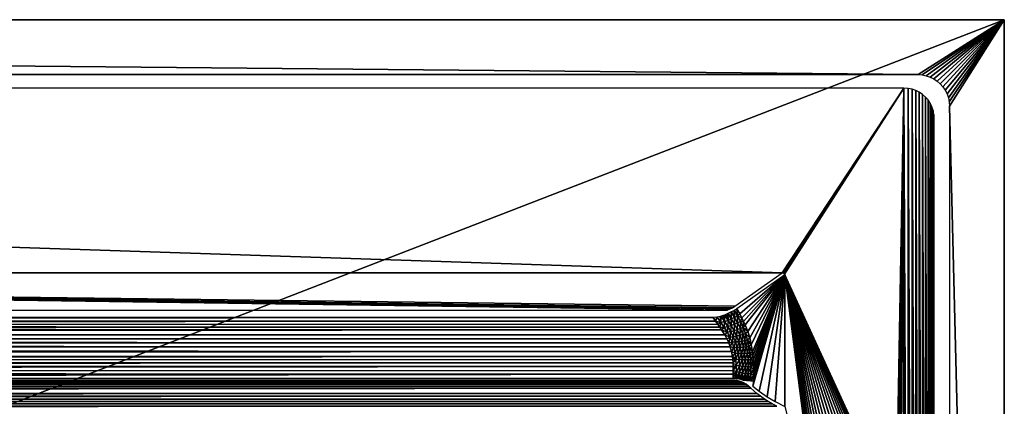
# Model space of a CAD drawing. Header units: millimetres. Extents: x -188 to 188, y -72 to 72.
# Tile 102 of 102: x 125 to 188, y 48 to 72. Entities that reach past the tile are written whole.
import ezdxf

# ---------------------------------------------------------------- set-up
doc = ezdxf.new("R2010")
doc.units = ezdxf.units.MM
doc.header["$LTSCALE"] = 65.185185
for name, color, linetype in [('1', 7, 'CONTINUOUS'), ('189', 7, 'CONTINUOUS'), ('2', 7, 'CONTINUOUS'), ('209', 7, 'CONTINUOUS'), ('212', 7, 'CONTINUOUS'), ('213', 7, 'CONTINUOUS'), ('214', 7, 'CONTINUOUS'), ('215', 7, 'CONTINUOUS'), ('4', 7, 'CONTINUOUS'), ('5', 7, 'CONTINUOUS'), ('7', 7, 'CONTINUOUS')]:
    doc.layers.add(name, color=color, linetype=linetype)

msp = doc.modelspace()

# ---------------------------------------------------------------- linework, layer by layer
at = {"layer": '1', "color": 7, "linetype": 'Continuous'}
for points in [[(187.5, -72.5), (-187.5, -72.5), (187.5, 72.5), (187.5, -72.5)], [(187.5, 72.5), (-187.5, -72.5), (-187.5, 72.5), (187.5, 72.5)]]:
    msp.add_3dface(points, dxfattribs=at)
at = {"layer": '189', "linetype": 'Continuous'}
for points in [[(0, 56.366, 7.75), (173.342, 56.366, 7.75), (-181.099, 68.131, 7.75), (0, 56.366, 7.75)], [(-181.099, 68.131, 7.75), (173.342, 56.366, 7.75), (181.099, 68.131, 7.75), (-181.099, 68.131, 7.75)], [(173.342, 56.366, 7.75), (173.384, 56.362, 7.75), (181.099, 68.131, 7.75), (173.342, 56.366, 7.75)], [(173.384, 56.362, 7.75), (173.417, 56.354, 7.75), (181.099, 68.131, 7.75), (173.384, 56.362, 7.75)], [(173.417, 56.354, 7.75), (173.442, 56.341, 7.75), (181.099, 68.131, 7.75), (173.417, 56.354, 7.75)], [(173.442, 56.341, 7.75), (173.463, 56.326, 7.75), (181.099, 68.131, 7.75), (173.442, 56.341, 7.75)], [(173.463, 56.326, 7.75), (173.478, 56.308, 7.75), (181.099, 68.131, 7.75), (173.463, 56.326, 7.75)], [(173.478, 56.308, 7.75), (173.49, 56.287, 7.75), (181.099, 68.131, 7.75), (173.478, 56.308, 7.75)], [(173.49, 56.287, 7.75), (180.602, 40.749, 7.75), (181.099, 68.131, 7.75), (173.49, 56.287, 7.75)], [(180.602, 40.749, 7.75), (180.731, 40.463, 7.75), (181.099, 68.131, 7.75), (180.602, 40.749, 7.75)], [(180.731, 40.463, 7.75), (180.824, 40.163, 7.75), (181.099, 68.131, 7.75), (180.731, 40.463, 7.75)], [(180.824, 40.163, 7.75), (180.881, 39.854, 7.75), (181.099, 68.131, 7.75), (180.824, 40.163, 7.75)], [(180.881, 39.854, 7.75), (180.9, 39.541, 7.75), (181.099, 68.131, 7.75), (180.881, 39.854, 7.75)], [(181.099, 68.131, 7.75), (180.9, 39.541, 7.75), (181.099, 6.869, 7.75), (181.099, 68.131, 7.75)], [(181.362, 68.114, 7.75), (181.099, 68.131, 7.75), (181.362, 6.886, 7.75), (181.362, 68.114, 7.75)], [(181.362, 6.886, 7.75), (181.099, 68.131, 7.75), (181.231, 6.873, 7.75), (181.362, 6.886, 7.75)], [(181.231, 6.873, 7.75), (181.099, 68.131, 7.75), (181.099, 6.869, 7.75), (181.231, 6.873, 7.75)], [(181.615, 68.064, 7.75), (181.362, 68.114, 7.75), (181.615, 6.936, 7.75), (181.615, 68.064, 7.75)], [(181.615, 6.936, 7.75), (181.362, 68.114, 7.75), (181.49, 6.907, 7.75), (181.615, 6.936, 7.75)], [(181.49, 6.907, 7.75), (181.362, 68.114, 7.75), (181.362, 6.886, 7.75), (181.49, 6.907, 7.75)], [(181.856, 67.983, 7.75), (181.615, 68.064, 7.75), (181.856, 7.017, 7.75), (181.856, 67.983, 7.75)], [(181.856, 7.017, 7.75), (181.615, 68.064, 7.75), (181.615, 6.936, 7.75), (181.856, 7.017, 7.75)], [(182.08, 67.873, 7.75), (181.856, 67.983, 7.75), (182.08, 7.127, 7.75), (182.08, 67.873, 7.75)], [(182.08, 7.127, 7.75), (181.856, 67.983, 7.75), (181.856, 7.017, 7.75), (182.08, 7.127, 7.75)], [(182.287, 67.736, 7.75), (182.08, 67.873, 7.75), (182.287, 7.264, 7.75), (182.287, 67.736, 7.75)], [(182.287, 7.264, 7.75), (182.08, 67.873, 7.75), (182.08, 7.127, 7.75), (182.287, 7.264, 7.75)], [(182.473, 67.573, 7.75), (182.287, 67.736, 7.75), (182.473, 7.427, 7.75), (182.473, 67.573, 7.75)], [(182.473, 7.427, 7.75), (182.287, 67.736, 7.75), (182.287, 7.264, 7.75), (182.473, 7.427, 7.75)], [(182.636, 67.387, 7.75), (182.473, 67.573, 7.75), (182.636, 7.613, 7.75), (182.636, 67.387, 7.75)], [(182.636, 7.613, 7.75), (182.473, 67.573, 7.75), (182.473, 7.427, 7.75), (182.636, 7.613, 7.75)], [(182.773, 67.18, 7.75), (182.636, 67.387, 7.75), (182.773, 7.82, 7.75), (182.773, 67.18, 7.75)], [(182.773, 7.82, 7.75), (182.636, 67.387, 7.75), (182.636, 7.613, 7.75), (182.773, 7.82, 7.75)], [(182.883, 66.956, 7.75), (182.773, 67.18, 7.75), (182.883, 8.044, 7.75), (182.883, 66.956, 7.75)], [(182.883, 8.044, 7.75), (182.773, 67.18, 7.75), (182.773, 7.82, 7.75), (182.883, 8.044, 7.75)], [(182.964, 66.715, 7.75), (182.883, 66.956, 7.75), (182.964, 8.285, 7.75), (182.964, 66.715, 7.75)], [(182.964, 8.285, 7.75), (182.883, 66.956, 7.75), (182.883, 8.044, 7.75), (182.964, 8.285, 7.75)], [(183.014, 66.462, 7.75), (182.964, 66.715, 7.75), (183.014, 8.538, 7.75), (183.014, 66.462, 7.75)], [(183.014, 8.538, 7.75), (182.964, 66.715, 7.75), (182.993, 8.41, 7.75), (183.014, 8.538, 7.75)], [(182.993, 8.41, 7.75), (182.964, 66.715, 7.75), (182.964, 8.285, 7.75), (182.993, 8.41, 7.75)], [(183.031, 66.199, 7.75), (183.014, 66.462, 7.75), (183.031, 8.801, 7.75), (183.031, 66.199, 7.75)], [(183.031, 8.801, 7.75), (183.014, 66.462, 7.75), (183.027, 8.669, 7.75), (183.031, 8.801, 7.75)], [(183.027, 8.669, 7.75), (183.014, 66.462, 7.75), (183.014, 8.538, 7.75), (183.027, 8.669, 7.75)], [(177.987, 42.122, 7.75), (178.3, 42.141, 7.75), (173.49, 56.287, 7.75), (177.987, 42.122, 7.75)], [(178.3, 42.141, 7.75), (178.614, 42.122, 7.75), (173.49, 56.287, 7.75), (178.3, 42.141, 7.75)], [(173.497, 56.262, 7.75), (177.987, 42.122, 7.75), (173.49, 56.287, 7.75), (173.497, 56.262, 7.75)], [(180.44, 41.018, 7.75), (180.602, 40.749, 7.75), (173.49, 56.287, 7.75), (180.44, 41.018, 7.75)], [(180.246, 41.265, 7.75), (180.44, 41.018, 7.75), (173.49, 56.287, 7.75), (180.246, 41.265, 7.75)], [(180.024, 41.487, 7.75), (180.246, 41.265, 7.75), (173.49, 56.287, 7.75), (180.024, 41.487, 7.75)], [(179.777, 41.68, 7.75), (180.024, 41.487, 7.75), (173.49, 56.287, 7.75), (179.777, 41.68, 7.75)], [(179.508, 41.843, 7.75), (179.777, 41.68, 7.75), (173.49, 56.287, 7.75), (179.508, 41.843, 7.75)], [(179.222, 41.972, 7.75), (179.508, 41.843, 7.75), (173.49, 56.287, 7.75), (179.222, 41.972, 7.75)], [(178.922, 42.065, 7.75), (179.222, 41.972, 7.75), (173.49, 56.287, 7.75), (178.922, 42.065, 7.75)], [(178.614, 42.122, 7.75), (178.922, 42.065, 7.75), (173.49, 56.287, 7.75), (178.614, 42.122, 7.75)], [(177.678, 42.065, 7.75), (177.987, 42.122, 7.75), (173.497, 56.262, 7.75), (177.678, 42.065, 7.75)], [(177.378, 41.972, 7.75), (177.678, 42.065, 7.75), (173.497, 56.262, 7.75), (177.378, 41.972, 7.75)], [(177.092, 41.843, 7.75), (177.378, 41.972, 7.75), (173.497, 56.262, 7.75), (177.092, 41.843, 7.75)], [(176.823, 41.68, 7.75), (177.092, 41.843, 7.75), (173.497, 56.262, 7.75), (176.823, 41.68, 7.75)], [(176.576, 41.487, 7.75), (176.823, 41.68, 7.75), (173.497, 56.262, 7.75), (176.576, 41.487, 7.75)], [(176.354, 41.265, 7.75), (176.576, 41.487, 7.75), (173.497, 56.262, 7.75), (176.354, 41.265, 7.75)], [(176.16, 41.018, 7.75), (176.354, 41.265, 7.75), (173.497, 56.262, 7.75), (176.16, 41.018, 7.75)], [(175.998, 40.749, 7.75), (176.16, 41.018, 7.75), (173.497, 56.262, 7.75), (175.998, 40.749, 7.75)], [(175.869, 40.463, 7.75), (175.998, 40.749, 7.75), (173.497, 56.262, 7.75), (175.869, 40.463, 7.75)], [(175.776, 40.163, 7.75), (175.869, 40.463, 7.75), (173.497, 56.262, 7.75), (175.776, 40.163, 7.75)], [(175.719, 39.854, 7.75), (175.776, 40.163, 7.75), (173.497, 56.262, 7.75), (175.719, 39.854, 7.75)], [(175.7, 39.541, 7.75), (175.719, 39.854, 7.75), (173.497, 56.262, 7.75), (175.7, 39.541, 7.75)], [(173.5, 56.233, 7.75), (175.7, 39.541, 7.75), (173.497, 56.262, 7.75), (173.5, 56.233, 7.75)], [(175.719, 39.227, 7.75), (175.7, 39.541, 7.75), (173.5, 56.233, 7.75), (175.719, 39.227, 7.75)], [(173.5, 47.848, 7.75), (175.719, 39.227, 7.75), (173.5, 56.233, 7.75), (173.5, 47.848, 7.75)]]:
    msp.add_3dface(points, dxfattribs=at)
at = {"layer": '2', "color": 7, "linetype": 'Continuous'}
for points in [[(187.5, 72.5, 8), (-187.5, 72.5, 8), (182, 69, 8), (187.5, 72.5, 8)], [(182, 69, 8), (-187.5, 72.5, 8), (-182, 69, 8), (182, 69, 8)], [(182.261, 68.983, 8), (187.5, 72.5, 8), (182, 69, 8), (182.261, 68.983, 8)], [(182.518, 68.932, 8), (187.5, 72.5, 8), (182.261, 68.983, 8), (182.518, 68.932, 8)], [(182.765, 68.848, 8), (187.5, 72.5, 8), (182.518, 68.932, 8), (182.765, 68.848, 8)], [(183, 68.732, 8), (187.5, 72.5, 8), (182.765, 68.848, 8), (183, 68.732, 8)], [(183.218, 68.587, 8), (187.5, 72.5, 8), (183, 68.732, 8), (183.218, 68.587, 8)], [(183.414, 68.414, 8), (187.5, 72.5, 8), (183.218, 68.587, 8), (183.414, 68.414, 8)], [(183.587, 68.218, 8), (187.5, 72.5, 8), (183.414, 68.414, 8), (183.587, 68.218, 8)], [(183.732, 68, 8), (187.5, 72.5, 8), (183.587, 68.218, 8), (183.732, 68, 8)], [(183.848, 67.765, 8), (187.5, 72.5, 8), (183.732, 68, 8), (183.848, 67.765, 8)], [(183.932, 67.518, 8), (187.5, 72.5, 8), (183.848, 67.765, 8), (183.932, 67.518, 8)], [(183.983, 67.261, 8), (187.5, 72.5, 8), (183.932, 67.518, 8), (183.983, 67.261, 8)], [(184, 67, 8), (187.5, 72.5, 8), (183.983, 67.261, 8), (184, 67, 8)], [(187.5, -72.5, 8), (187.5, 72.5, 8), (184, 67, 8), (187.5, -72.5, 8)], [(184, 8, 8), (187.5, -72.5, 8), (184, 67, 8), (184, 8, 8)]]:
    msp.add_3dface(points, dxfattribs=at)
at = {"layer": '209', "linetype": 'Continuous'}
for points in [[(171.717, 48.683, 6.379), (171.337, 49.016, 6.048), (-171.717, 48.683, 6.379), (171.717, 48.683, 6.379)], [(-171.717, 48.683, 6.379), (171.337, 49.016, 6.048), (-171.337, 49.016, 6.048), (-171.717, 48.683, 6.379)], [(171.337, 49.016, 6.048), (171.184, 49.15, 5.93), (-171.337, 49.016, 6.048), (171.337, 49.016, 6.048)], [(-171.337, 49.016, 6.048), (171.184, 49.15, 5.93), (-171.185, 49.149, 5.931), (-171.337, 49.016, 6.048)], [(-171.185, 49.149, 5.931), (171.184, 49.15, 5.93), (-171.035, 49.259, 5.839), (-171.185, 49.149, 5.931)], [(-171.035, 49.259, 5.839), (171.031, 49.261, 5.837), (-170.888, 49.348, 5.768), (-171.035, 49.259, 5.839)], [(171.184, 49.15, 5.93), (171.031, 49.261, 5.837), (-171.035, 49.259, 5.839), (171.184, 49.15, 5.93)], [(-170.888, 49.348, 5.768), (170.882, 49.351, 5.766), (-170.748, 49.415, 5.717), (-170.888, 49.348, 5.768)], [(171.031, 49.261, 5.837), (170.882, 49.351, 5.766), (-170.888, 49.348, 5.768), (171.031, 49.261, 5.837)], [(170.743, 49.418, 5.715), (0, 49.533, 5.631), (-170.748, 49.415, 5.717), (170.743, 49.418, 5.715)], [(170.882, 49.351, 5.766), (170.743, 49.418, 5.715), (-170.748, 49.415, 5.717), (170.882, 49.351, 5.766)], [(170.202, 49.533, 5.631), (0, 49.533, 5.631), (170.338, 49.525, 5.636), (170.202, 49.533, 5.631)], [(170.338, 49.525, 5.636), (0, 49.533, 5.631), (170.471, 49.504, 5.651), (170.338, 49.525, 5.636)], [(170.471, 49.504, 5.651), (0, 49.533, 5.631), (170.603, 49.47, 5.677), (170.471, 49.504, 5.651)], [(170.603, 49.47, 5.677), (0, 49.533, 5.631), (170.743, 49.418, 5.715), (170.603, 49.47, 5.677)], [(172.208, 48.321, 6.805), (171.955, 48.499, 6.586), (-172.209, 48.321, 6.805), (172.208, 48.321, 6.805)], [(-172.209, 48.321, 6.805), (171.955, 48.499, 6.586), (-171.956, 48.499, 6.586), (-172.209, 48.321, 6.805)], [(171.955, 48.499, 6.586), (171.717, 48.683, 6.379), (-171.956, 48.499, 6.586), (171.955, 48.499, 6.586)], [(-171.956, 48.499, 6.586), (171.717, 48.683, 6.379), (-171.717, 48.683, 6.379), (-171.956, 48.499, 6.586)], [(-173.304, 47.704, 7.75), (172.986, 47.861, 7.477), (-172.986, 47.861, 7.477), (-173.304, 47.704, 7.75)], [(172.986, 47.861, 7.477), (172.699, 48.017, 7.229), (-172.986, 47.861, 7.477), (172.986, 47.861, 7.477)], [(-172.986, 47.861, 7.477), (172.699, 48.017, 7.229), (-172.699, 48.017, 7.229), (-172.986, 47.861, 7.477)], [(172.699, 48.017, 7.229), (172.44, 48.171, 7.006), (-172.699, 48.017, 7.229), (172.699, 48.017, 7.229)], [(-172.699, 48.017, 7.229), (172.44, 48.171, 7.006), (-172.441, 48.171, 7.006), (-172.699, 48.017, 7.229)], [(172.44, 48.171, 7.006), (172.208, 48.321, 6.805), (-172.441, 48.171, 7.006), (172.44, 48.171, 7.006)], [(-172.441, 48.171, 7.006), (172.208, 48.321, 6.805), (-172.209, 48.321, 6.805), (-172.441, 48.171, 7.006)]]:
    msp.add_3dface(points, dxfattribs=at)
at = {"layer": '212', "linetype": 'Continuous'}
for points in [[(173.342, 56.366, 7.75), (0, 56.366, 7.75), (170.313, 54.233, 5.208), (173.342, 56.366, 7.75)], [(170.313, 54.233, 5.208), (0, 56.366, 7.75), (170.171, 54.144, 5.103), (170.313, 54.233, 5.208)], [(170.171, 54.144, 5.103), (0, 56.366, 7.75), (170.01, 54.066, 5.009), (170.171, 54.144, 5.103)], [(170.01, 54.066, 5.009), (0, 56.366, 7.75), (169.83, 53.998, 4.928), (170.01, 54.066, 5.009)], [(169.83, 53.998, 4.928), (0, 56.366, 7.75), (0, 53.998, 4.928), (169.83, 53.998, 4.928)]]:
    msp.add_3dface(points, dxfattribs=at)
at = {"layer": '213', "linetype": 'Continuous'}
for points in [[(173.5, 56.233, 7.75), (170.442, 54.08, 5.184), (170.625, 53.762, 5.337), (173.5, 56.233, 7.75)], [(170.765, 53.5, 5.455), (173.5, 56.233, 7.75), (170.625, 53.762, 5.337), (170.765, 53.5, 5.455)], [(170.876, 53.272, 5.548), (173.5, 56.233, 7.75), (170.765, 53.5, 5.455), (170.876, 53.272, 5.548)], [(170.971, 53.058, 5.628), (173.5, 56.233, 7.75), (170.876, 53.272, 5.548), (170.971, 53.058, 5.628)], [(171.134, 52.635, 5.764), (173.5, 56.233, 7.75), (170.971, 53.058, 5.628), (171.134, 52.635, 5.764)], [(171.262, 52.215, 5.872), (173.5, 56.233, 7.75), (171.134, 52.635, 5.764), (171.262, 52.215, 5.872)], [(171.36, 51.786, 5.955), (173.5, 56.233, 7.75), (171.262, 52.215, 5.872), (171.36, 51.786, 5.955)], [(171.435, 51.322, 6.017), (173.5, 56.233, 7.75), (171.36, 51.786, 5.955), (171.435, 51.322, 6.017)], [(171.462, 51.073, 6.04), (173.5, 56.233, 7.75), (171.435, 51.322, 6.017), (171.462, 51.073, 6.04)], [(171.483, 50.808, 6.058), (173.5, 56.233, 7.75), (171.462, 51.073, 6.04), (171.483, 50.808, 6.058)], [(171.86, 48.818, 6.374), (173.5, 56.233, 7.75), (171.465, 49.151, 6.043), (171.86, 48.818, 6.374)], [(171.465, 49.151, 6.043), (173.5, 56.233, 7.75), (171.482, 49.479, 6.057), (171.465, 49.151, 6.043)], [(171.482, 49.479, 6.057), (173.5, 56.233, 7.75), (171.498, 49.87, 6.07), (171.482, 49.479, 6.057)], [(171.497, 50.523, 6.069), (173.5, 56.233, 7.75), (171.483, 50.808, 6.058), (171.497, 50.523, 6.069)], [(171.502, 50.213, 6.074), (173.5, 56.233, 7.75), (171.497, 50.523, 6.069), (171.502, 50.213, 6.074)], [(171.498, 49.87, 6.07), (173.5, 56.233, 7.75), (171.502, 50.213, 6.074), (171.498, 49.87, 6.07)], [(172.37, 48.457, 6.802), (173.5, 56.233, 7.75), (171.86, 48.818, 6.374), (172.37, 48.457, 6.802)], [(172.877, 48.157, 7.228), (173.5, 56.233, 7.75), (172.37, 48.457, 6.802), (172.877, 48.157, 7.228)], [(173.5, 47.848, 7.75), (173.5, 56.233, 7.75), (172.877, 48.157, 7.228), (173.5, 47.848, 7.75)]]:
    msp.add_3dface(points, dxfattribs=at)
at = {"layer": '214', "linetype": 'Continuous'}
for points in [[(170.484, 53.62, 5.236), (170.442, 54.08, 5.184), (170.286, 53.978, 5.068), (170.484, 53.62, 5.236)], [(170.625, 53.762, 5.337), (170.442, 54.08, 5.184), (170.484, 53.62, 5.236), (170.625, 53.762, 5.337)], [(168.935, 53.524, 4.754), (169.089, 53.288, 4.875), (169.164, 53.544, 4.756), (168.935, 53.524, 4.754)], [(169.164, 53.544, 4.756), (169.089, 53.288, 4.875), (169.189, 53.548, 4.757), (169.164, 53.544, 4.756)], [(169.189, 53.548, 4.757), (169.089, 53.288, 4.875), (169.412, 53.207, 4.931), (169.189, 53.548, 4.757)], [(169.189, 53.548, 4.757), (169.412, 53.207, 4.931), (169.372, 53.583, 4.77), (169.189, 53.548, 4.757)], [(169.372, 53.583, 4.77), (169.412, 53.207, 4.931), (169.435, 53.599, 4.777), (169.372, 53.583, 4.77)], [(169.435, 53.599, 4.777), (169.412, 53.207, 4.931), (169.653, 53.262, 4.949), (169.435, 53.599, 4.777)], [(169.435, 53.599, 4.777), (169.653, 53.262, 4.949), (169.567, 53.64, 4.796), (169.435, 53.599, 4.777)], [(169.653, 53.262, 4.949), (169.663, 53.677, 4.813), (169.567, 53.64, 4.796), (169.653, 53.262, 4.949)], [(169.881, 53.339, 4.987), (169.663, 53.677, 4.813), (169.653, 53.262, 4.949), (169.881, 53.339, 4.987)], [(169.663, 53.677, 4.813), (169.881, 53.339, 4.987), (169.748, 53.714, 4.832), (169.663, 53.677, 4.813)], [(169.881, 53.339, 4.987), (169.876, 53.782, 4.867), (169.748, 53.714, 4.832), (169.881, 53.339, 4.987)], [(169.876, 53.782, 4.867), (170.09, 53.438, 5.042), (169.914, 53.805, 4.879), (169.876, 53.782, 4.867)], [(170.09, 53.438, 5.042), (169.876, 53.782, 4.867), (169.881, 53.339, 4.987), (170.09, 53.438, 5.042)], [(170.085, 53.007, 5.145), (170.09, 53.438, 5.042), (169.881, 53.339, 4.987), (170.085, 53.007, 5.145)], [(170.09, 53.438, 5.042), (170.085, 53.875, 4.954), (169.914, 53.805, 4.879), (170.09, 53.438, 5.042)], [(170.085, 53.875, 4.954), (170.295, 53.527, 5.128), (170.109, 53.886, 4.966), (170.085, 53.875, 4.954)], [(170.295, 53.527, 5.128), (170.085, 53.875, 4.954), (170.09, 53.438, 5.042), (170.295, 53.527, 5.128)], [(170.291, 53.096, 5.204), (170.09, 53.438, 5.042), (170.085, 53.007, 5.145), (170.291, 53.096, 5.204)], [(170.291, 53.096, 5.204), (170.295, 53.527, 5.128), (170.09, 53.438, 5.042), (170.291, 53.096, 5.204)], [(170.295, 53.527, 5.128), (170.276, 53.973, 5.062), (170.109, 53.886, 4.966), (170.295, 53.527, 5.128)], [(170.276, 53.973, 5.062), (170.484, 53.62, 5.236), (170.286, 53.978, 5.068), (170.276, 53.973, 5.062)], [(170.484, 53.62, 5.236), (170.276, 53.973, 5.062), (170.295, 53.527, 5.128), (170.484, 53.62, 5.236)], [(170.493, 53.176, 5.291), (170.295, 53.527, 5.128), (170.291, 53.096, 5.204), (170.493, 53.176, 5.291)], [(170.493, 53.176, 5.291), (170.484, 53.62, 5.236), (170.295, 53.527, 5.128), (170.493, 53.176, 5.291)], [(170.765, 53.5, 5.455), (170.625, 53.762, 5.337), (170.484, 53.62, 5.236), (170.765, 53.5, 5.455)], [(170.678, 53.258, 5.398), (170.765, 53.5, 5.455), (170.484, 53.62, 5.236), (170.678, 53.258, 5.398)], [(170.678, 53.258, 5.398), (170.484, 53.62, 5.236), (170.493, 53.176, 5.291), (170.678, 53.258, 5.398)], [(170.876, 53.272, 5.548), (170.765, 53.5, 5.455), (170.678, 53.258, 5.398), (170.876, 53.272, 5.548)], [(169.089, 53.288, 4.875), (169.222, 53.091, 4.973), (169.412, 53.207, 4.931), (169.089, 53.288, 4.875)], [(169.222, 53.091, 4.973), (169.351, 52.902, 5.063), (169.412, 53.207, 4.931), (169.222, 53.091, 4.973)], [(169.412, 53.207, 4.931), (169.351, 52.902, 5.063), (169.625, 52.887, 5.085), (169.412, 53.207, 4.931)], [(169.351, 52.902, 5.063), (169.472, 52.724, 5.143), (169.625, 52.887, 5.085), (169.351, 52.902, 5.063)], [(169.412, 53.207, 4.931), (169.625, 52.887, 5.085), (169.653, 53.262, 4.949), (169.412, 53.207, 4.931)], [(169.625, 52.887, 5.085), (169.472, 52.724, 5.143), (169.821, 52.576, 5.218), (169.625, 52.887, 5.085)], [(169.653, 53.262, 4.949), (169.625, 52.887, 5.085), (169.86, 52.94, 5.104), (169.653, 53.262, 4.949)], [(169.625, 52.887, 5.085), (169.821, 52.576, 5.218), (169.86, 52.94, 5.104), (169.625, 52.887, 5.085)], [(169.881, 53.339, 4.987), (169.653, 53.262, 4.949), (169.86, 52.94, 5.104), (169.881, 53.339, 4.987)], [(169.86, 52.94, 5.104), (169.821, 52.576, 5.218), (170.049, 52.619, 5.241), (169.86, 52.94, 5.104)], [(170.085, 53.007, 5.145), (169.881, 53.339, 4.987), (169.86, 52.94, 5.104), (170.085, 53.007, 5.145)], [(170.085, 53.007, 5.145), (169.86, 52.94, 5.104), (170.049, 52.619, 5.241), (170.085, 53.007, 5.145)], [(170.269, 52.673, 5.286), (170.085, 53.007, 5.145), (170.049, 52.619, 5.241), (170.269, 52.673, 5.286)], [(170.269, 52.673, 5.286), (170.291, 53.096, 5.204), (170.085, 53.007, 5.145), (170.269, 52.673, 5.286)], [(170.472, 52.748, 5.348), (170.291, 53.096, 5.204), (170.269, 52.673, 5.286), (170.472, 52.748, 5.348)], [(170.472, 52.748, 5.348), (170.493, 53.176, 5.291), (170.291, 53.096, 5.204), (170.472, 52.748, 5.348)], [(170.67, 52.815, 5.436), (170.493, 53.176, 5.291), (170.472, 52.748, 5.348), (170.67, 52.815, 5.436)], [(170.628, 52.391, 5.471), (170.67, 52.815, 5.436), (170.472, 52.748, 5.348), (170.628, 52.391, 5.471)], [(170.67, 52.815, 5.436), (170.678, 53.258, 5.398), (170.493, 53.176, 5.291), (170.67, 52.815, 5.436)], [(170.821, 52.443, 5.56), (170.67, 52.815, 5.436), (170.628, 52.391, 5.471), (170.821, 52.443, 5.56)], [(170.852, 52.883, 5.543), (170.678, 53.258, 5.398), (170.67, 52.815, 5.436), (170.852, 52.883, 5.543)], [(170.821, 52.443, 5.56), (170.852, 52.883, 5.543), (170.67, 52.815, 5.436), (170.821, 52.443, 5.56)], [(170.852, 52.883, 5.543), (170.876, 53.272, 5.548), (170.678, 53.258, 5.398), (170.852, 52.883, 5.543)], [(171, 52.497, 5.666), (170.852, 52.883, 5.543), (170.821, 52.443, 5.56), (171, 52.497, 5.666)], [(170.971, 53.058, 5.628), (170.876, 53.272, 5.548), (170.852, 52.883, 5.543), (170.971, 53.058, 5.628)], [(171.134, 52.635, 5.764), (170.971, 53.058, 5.628), (170.852, 52.883, 5.543), (171.134, 52.635, 5.764)], [(171, 52.497, 5.666), (171.134, 52.635, 5.764), (170.852, 52.883, 5.543), (171, 52.497, 5.666)], [(169.472, 52.724, 5.143), (169.668, 52.415, 5.266), (169.821, 52.576, 5.218), (169.472, 52.724, 5.143)], [(169.821, 52.576, 5.218), (169.668, 52.415, 5.266), (169.992, 52.263, 5.331), (169.821, 52.576, 5.218)], [(169.668, 52.415, 5.266), (169.813, 52.154, 5.354), (169.992, 52.263, 5.331), (169.668, 52.415, 5.266)], [(169.813, 52.154, 5.354), (169.929, 51.902, 5.423), (169.992, 52.263, 5.331), (169.813, 52.154, 5.354)], [(169.821, 52.576, 5.218), (169.992, 52.263, 5.331), (170.049, 52.619, 5.241), (169.821, 52.576, 5.218)], [(169.992, 52.263, 5.331), (169.929, 51.902, 5.423), (170.133, 51.941, 5.425), (169.992, 52.263, 5.331)], [(170.049, 52.619, 5.241), (169.992, 52.263, 5.331), (170.213, 52.295, 5.358), (170.049, 52.619, 5.241)], [(169.992, 52.263, 5.331), (170.133, 51.941, 5.425), (170.213, 52.295, 5.358), (169.992, 52.263, 5.331)], [(170.269, 52.673, 5.286), (170.049, 52.619, 5.241), (170.213, 52.295, 5.358), (170.269, 52.673, 5.286)], [(170.213, 52.295, 5.358), (170.133, 51.941, 5.425), (170.348, 51.96, 5.454), (170.213, 52.295, 5.358)], [(170.428, 52.332, 5.406), (170.269, 52.673, 5.286), (170.213, 52.295, 5.358), (170.428, 52.332, 5.406)], [(170.428, 52.332, 5.406), (170.213, 52.295, 5.358), (170.348, 51.96, 5.454), (170.428, 52.332, 5.406)], [(170.428, 52.332, 5.406), (170.472, 52.748, 5.348), (170.269, 52.673, 5.286), (170.428, 52.332, 5.406)], [(170.559, 51.98, 5.505), (170.428, 52.332, 5.406), (170.348, 51.96, 5.454), (170.559, 51.98, 5.505)], [(170.628, 52.391, 5.471), (170.472, 52.748, 5.348), (170.428, 52.332, 5.406), (170.628, 52.391, 5.471)], [(170.559, 51.98, 5.505), (170.628, 52.391, 5.471), (170.428, 52.332, 5.406), (170.559, 51.98, 5.505)], [(170.756, 52.022, 5.573), (170.628, 52.391, 5.471), (170.559, 51.98, 5.505), (170.756, 52.022, 5.573)], [(170.756, 52.022, 5.573), (170.821, 52.443, 5.56), (170.628, 52.391, 5.471), (170.756, 52.022, 5.573)], [(170.945, 52.059, 5.661), (170.821, 52.443, 5.56), (170.756, 52.022, 5.573), (170.945, 52.059, 5.661)], [(170.945, 52.059, 5.661), (171, 52.497, 5.666), (170.821, 52.443, 5.56), (170.945, 52.059, 5.661)], [(171.122, 52.097, 5.768), (171, 52.497, 5.666), (170.945, 52.059, 5.661), (171.122, 52.097, 5.768)], [(171.262, 52.215, 5.872), (171.134, 52.635, 5.764), (171, 52.497, 5.666), (171.262, 52.215, 5.872)], [(171.122, 52.097, 5.768), (171.262, 52.215, 5.872), (171, 52.497, 5.666), (171.122, 52.097, 5.768)], [(171.36, 51.786, 5.955), (171.262, 52.215, 5.872), (171.122, 52.097, 5.768), (171.36, 51.786, 5.955)], [(169.929, 51.902, 5.423), (170.021, 51.648, 5.48), (170.133, 51.941, 5.425), (169.929, 51.902, 5.423)], [(170.133, 51.941, 5.425), (170.021, 51.648, 5.48), (170.246, 51.603, 5.499), (170.133, 51.941, 5.425)], [(170.021, 51.648, 5.48), (170.1, 51.36, 5.529), (170.246, 51.603, 5.499), (170.021, 51.648, 5.48)], [(170.246, 51.603, 5.499), (170.1, 51.36, 5.529), (170.328, 51.243, 5.555), (170.246, 51.603, 5.499)], [(170.133, 51.941, 5.425), (170.246, 51.603, 5.499), (170.348, 51.96, 5.454), (170.133, 51.941, 5.425)], [(170.348, 51.96, 5.454), (170.246, 51.603, 5.499), (170.455, 51.608, 5.53), (170.348, 51.96, 5.454)], [(170.246, 51.603, 5.499), (170.328, 51.243, 5.555), (170.455, 51.608, 5.53), (170.246, 51.603, 5.499)], [(170.455, 51.608, 5.53), (170.328, 51.243, 5.555), (170.532, 51.235, 5.587), (170.455, 51.608, 5.53)], [(170.559, 51.98, 5.505), (170.348, 51.96, 5.454), (170.455, 51.608, 5.53), (170.559, 51.98, 5.505)], [(170.661, 51.61, 5.583), (170.559, 51.98, 5.505), (170.455, 51.608, 5.53), (170.661, 51.61, 5.583)], [(170.661, 51.61, 5.583), (170.455, 51.608, 5.53), (170.532, 51.235, 5.587), (170.661, 51.61, 5.583)], [(170.735, 51.221, 5.639), (170.661, 51.61, 5.583), (170.532, 51.235, 5.587), (170.735, 51.221, 5.639)], [(170.661, 51.61, 5.583), (170.756, 52.022, 5.573), (170.559, 51.98, 5.505), (170.661, 51.61, 5.583)], [(170.856, 51.636, 5.652), (170.756, 52.022, 5.573), (170.661, 51.61, 5.583), (170.856, 51.636, 5.652)], [(170.735, 51.221, 5.639), (170.856, 51.636, 5.652), (170.661, 51.61, 5.583), (170.735, 51.221, 5.639)], [(170.928, 51.231, 5.709), (170.856, 51.636, 5.652), (170.735, 51.221, 5.639), (170.928, 51.231, 5.709)], [(170.856, 51.636, 5.652), (170.945, 52.059, 5.661), (170.756, 52.022, 5.573), (170.856, 51.636, 5.652)], [(171.042, 51.659, 5.741), (170.945, 52.059, 5.661), (170.856, 51.636, 5.652), (171.042, 51.659, 5.741)], [(170.928, 51.231, 5.709), (171.042, 51.659, 5.741), (170.856, 51.636, 5.652), (170.928, 51.231, 5.709)], [(171.112, 51.243, 5.798), (171.042, 51.659, 5.741), (170.928, 51.231, 5.709), (171.112, 51.243, 5.798)], [(171.042, 51.659, 5.741), (171.122, 52.097, 5.768), (170.945, 52.059, 5.661), (171.042, 51.659, 5.741)], [(171.216, 51.683, 5.847), (171.122, 52.097, 5.768), (171.042, 51.659, 5.741), (171.216, 51.683, 5.847)], [(171.112, 51.243, 5.798), (171.216, 51.683, 5.847), (171.042, 51.659, 5.741), (171.112, 51.243, 5.798)], [(171.284, 51.255, 5.903), (171.216, 51.683, 5.847), (171.112, 51.243, 5.798), (171.284, 51.255, 5.903)], [(171.216, 51.683, 5.847), (171.36, 51.786, 5.955), (171.122, 52.097, 5.768), (171.216, 51.683, 5.847)], [(171.435, 51.322, 6.017), (171.36, 51.786, 5.955), (171.216, 51.683, 5.847), (171.435, 51.322, 6.017)], [(171.284, 51.255, 5.903), (171.435, 51.322, 6.017), (171.216, 51.683, 5.847), (171.284, 51.255, 5.903)], [(170.1, 51.36, 5.529), (170.161, 51.036, 5.568), (170.328, 51.243, 5.555), (170.1, 51.36, 5.529)], [(170.328, 51.243, 5.555), (170.161, 51.036, 5.568), (170.381, 50.864, 5.592), (170.328, 51.243, 5.555)], [(170.161, 51.036, 5.568), (170.186, 50.835, 5.584), (170.381, 50.864, 5.592), (170.161, 51.036, 5.568)], [(170.328, 51.243, 5.555), (170.381, 50.864, 5.592), (170.532, 51.235, 5.587), (170.328, 51.243, 5.555)], [(170.532, 51.235, 5.587), (170.381, 50.864, 5.592), (170.582, 50.845, 5.623), (170.532, 51.235, 5.587)], [(170.735, 51.221, 5.639), (170.532, 51.235, 5.587), (170.582, 50.845, 5.623), (170.735, 51.221, 5.639)], [(170.781, 50.817, 5.675), (170.735, 51.221, 5.639), (170.582, 50.845, 5.623), (170.781, 50.817, 5.675)], [(170.781, 50.817, 5.675), (170.928, 51.231, 5.709), (170.735, 51.221, 5.639), (170.781, 50.817, 5.675)], [(170.972, 50.814, 5.745), (170.928, 51.231, 5.709), (170.781, 50.817, 5.675), (170.972, 50.814, 5.745)], [(170.972, 50.814, 5.745), (171.112, 51.243, 5.798), (170.928, 51.231, 5.709), (170.972, 50.814, 5.745)], [(171.155, 50.816, 5.833), (171.112, 51.243, 5.798), (170.972, 50.814, 5.745), (171.155, 50.816, 5.833)], [(171.155, 50.816, 5.833), (171.284, 51.255, 5.903), (171.112, 51.243, 5.798), (171.155, 50.816, 5.833)], [(171.326, 50.818, 5.938), (171.284, 51.255, 5.903), (171.155, 50.816, 5.833), (171.326, 50.818, 5.938)], [(171.462, 51.073, 6.04), (171.435, 51.322, 6.017), (171.284, 51.255, 5.903), (171.462, 51.073, 6.04)], [(171.326, 50.818, 5.938), (171.462, 51.073, 6.04), (171.284, 51.255, 5.903), (171.326, 50.818, 5.938)], [(171.483, 50.808, 6.058), (171.462, 51.073, 6.04), (171.326, 50.818, 5.938), (171.483, 50.808, 6.058)], [(170.186, 50.835, 5.584), (170.203, 50.63, 5.596), (170.381, 50.864, 5.592), (170.186, 50.835, 5.584)], [(170.381, 50.864, 5.592), (170.203, 50.63, 5.596), (170.408, 50.469, 5.612), (170.381, 50.864, 5.592)], [(170.203, 50.63, 5.596), (170.214, 50.395, 5.604), (170.408, 50.469, 5.612), (170.203, 50.63, 5.596)], [(170.214, 50.395, 5.604), (170.217, 50.153, 5.606), (170.408, 50.469, 5.612), (170.214, 50.395, 5.604)], [(170.408, 50.469, 5.612), (170.217, 50.153, 5.606), (170.413, 50.061, 5.615), (170.408, 50.469, 5.612)], [(170.381, 50.864, 5.592), (170.408, 50.469, 5.612), (170.582, 50.845, 5.623), (170.381, 50.864, 5.592)], [(170.582, 50.845, 5.623), (170.408, 50.469, 5.612), (170.607, 50.442, 5.642), (170.582, 50.845, 5.623)], [(170.408, 50.469, 5.612), (170.413, 50.061, 5.615), (170.607, 50.442, 5.642), (170.408, 50.469, 5.612)], [(170.607, 50.442, 5.642), (170.413, 50.061, 5.615), (170.609, 50.029, 5.644), (170.607, 50.442, 5.642)], [(170.781, 50.817, 5.675), (170.582, 50.845, 5.623), (170.607, 50.442, 5.642), (170.781, 50.817, 5.675)], [(170.803, 50.403, 5.692), (170.781, 50.817, 5.675), (170.607, 50.442, 5.642), (170.803, 50.403, 5.692)], [(170.803, 50.403, 5.692), (170.607, 50.442, 5.642), (170.609, 50.029, 5.644), (170.803, 50.403, 5.692)], [(170.804, 49.979, 5.693), (170.803, 50.403, 5.692), (170.609, 50.029, 5.644), (170.804, 49.979, 5.693)], [(170.803, 50.403, 5.692), (170.972, 50.814, 5.745), (170.781, 50.817, 5.675), (170.803, 50.403, 5.692)], [(170.993, 50.39, 5.762), (170.972, 50.814, 5.745), (170.803, 50.403, 5.692), (170.993, 50.39, 5.762)], [(170.804, 49.979, 5.693), (170.993, 50.39, 5.762), (170.803, 50.403, 5.692), (170.804, 49.979, 5.693)], [(170.993, 49.958, 5.762), (170.993, 50.39, 5.762), (170.804, 49.979, 5.693), (170.993, 49.958, 5.762)], [(170.993, 50.39, 5.762), (171.155, 50.816, 5.833), (170.972, 50.814, 5.745), (170.993, 50.39, 5.762)], [(171.174, 50.384, 5.849), (171.155, 50.816, 5.833), (170.993, 50.39, 5.762), (171.174, 50.384, 5.849)], [(170.993, 49.958, 5.762), (171.174, 50.384, 5.849), (170.993, 50.39, 5.762), (170.993, 49.958, 5.762)], [(171.174, 49.948, 5.849), (171.174, 50.384, 5.849), (170.993, 49.958, 5.762), (171.174, 49.948, 5.849)], [(171.174, 50.384, 5.849), (171.326, 50.818, 5.938), (171.155, 50.816, 5.833), (171.174, 50.384, 5.849)], [(171.344, 50.379, 5.954), (171.326, 50.818, 5.938), (171.174, 50.384, 5.849), (171.344, 50.379, 5.954)], [(171.174, 49.948, 5.849), (171.344, 50.379, 5.954), (171.174, 50.384, 5.849), (171.174, 49.948, 5.849)], [(171.344, 49.937, 5.953), (171.344, 50.379, 5.954), (171.174, 49.948, 5.849), (171.344, 49.937, 5.953)], [(171.344, 50.379, 5.954), (171.483, 50.808, 6.058), (171.326, 50.818, 5.938), (171.344, 50.379, 5.954)], [(171.497, 50.523, 6.069), (171.483, 50.808, 6.058), (171.344, 50.379, 5.954), (171.497, 50.523, 6.069)], [(171.502, 50.213, 6.074), (171.497, 50.523, 6.069), (171.344, 50.379, 5.954), (171.502, 50.213, 6.074)], [(171.344, 49.937, 5.953), (171.502, 50.213, 6.074), (171.344, 50.379, 5.954), (171.344, 49.937, 5.953)], [(170.213, 49.916, 5.603), (170.202, 49.656, 5.595), (170.413, 50.061, 5.615), (170.213, 49.916, 5.603)], [(170.413, 50.061, 5.615), (170.202, 49.656, 5.595), (170.358, 49.648, 5.601), (170.413, 50.061, 5.615)], [(170.217, 50.153, 5.606), (170.213, 49.916, 5.603), (170.413, 50.061, 5.615), (170.217, 50.153, 5.606)], [(170.398, 49.643, 5.604), (170.413, 50.061, 5.615), (170.358, 49.648, 5.601), (170.398, 49.643, 5.604)], [(170.413, 50.061, 5.615), (170.398, 49.643, 5.604), (170.609, 50.029, 5.644), (170.413, 50.061, 5.615)], [(170.398, 49.643, 5.604), (170.52, 49.624, 5.619), (170.609, 50.029, 5.644), (170.398, 49.643, 5.604)], [(170.609, 50.029, 5.644), (170.52, 49.624, 5.619), (170.594, 49.607, 5.632), (170.609, 50.029, 5.644)], [(170.804, 49.979, 5.693), (170.609, 50.029, 5.644), (170.594, 49.607, 5.632), (170.804, 49.979, 5.693)], [(170.804, 49.979, 5.693), (170.594, 49.607, 5.632), (170.678, 49.585, 5.65), (170.804, 49.979, 5.693)], [(170.786, 49.549, 5.679), (170.804, 49.979, 5.693), (170.678, 49.585, 5.65), (170.786, 49.549, 5.679)], [(170.786, 49.549, 5.679), (170.993, 49.958, 5.762), (170.804, 49.979, 5.693), (170.786, 49.549, 5.679)], [(170.838, 49.529, 5.695), (170.993, 49.958, 5.762), (170.786, 49.549, 5.679), (170.838, 49.529, 5.695)], [(170.975, 49.52, 5.747), (170.993, 49.958, 5.762), (170.838, 49.529, 5.695), (170.975, 49.52, 5.747)], [(170.975, 49.52, 5.747), (171.174, 49.948, 5.849), (170.993, 49.958, 5.762), (170.975, 49.52, 5.747)], [(171.068, 49.513, 5.789), (171.174, 49.948, 5.849), (170.975, 49.52, 5.747), (171.068, 49.513, 5.789)], [(171.156, 49.506, 5.835), (171.174, 49.948, 5.849), (171.068, 49.513, 5.789), (171.156, 49.506, 5.835)], [(171.156, 49.506, 5.835), (171.344, 49.937, 5.953), (171.174, 49.948, 5.849), (171.156, 49.506, 5.835)], [(171.284, 49.496, 5.91), (171.344, 49.937, 5.953), (171.156, 49.506, 5.835), (171.284, 49.496, 5.91)], [(171.326, 49.493, 5.939), (171.344, 49.937, 5.953), (171.284, 49.496, 5.91), (171.326, 49.493, 5.939)], [(171.326, 49.493, 5.939), (171.498, 49.87, 6.07), (171.344, 49.937, 5.953), (171.326, 49.493, 5.939)], [(171.482, 49.479, 6.057), (171.498, 49.87, 6.07), (171.326, 49.493, 5.939), (171.482, 49.479, 6.057)], [(171.498, 49.87, 6.07), (171.502, 50.213, 6.074), (171.344, 49.937, 5.953), (171.498, 49.87, 6.07)]]:
    msp.add_3dface(points, dxfattribs=at)
at = {"layer": '215', "linetype": 'Continuous'}
for points in [[(-169.089, 53.288, 4.875), (169.089, 53.288, 4.875), (168.935, 53.524, 4.754), (-169.089, 53.288, 4.875)], [(-169.089, 53.288, 4.875), (168.935, 53.524, 4.754), (0, 53.524, 4.754), (-169.089, 53.288, 4.875)], [(-169.352, 52.901, 5.064), (-169.46, 52.741, 5.136), (169.351, 52.902, 5.063), (-169.352, 52.901, 5.064)], [(-169.46, 52.741, 5.136), (169.472, 52.724, 5.143), (169.351, 52.902, 5.063), (-169.46, 52.741, 5.136)], [(-169.228, 53.082, 4.978), (-169.352, 52.901, 5.064), (169.351, 52.902, 5.063), (-169.228, 53.082, 4.978)], [(-169.089, 53.288, 4.875), (-169.228, 53.082, 4.978), (169.089, 53.288, 4.875), (-169.089, 53.288, 4.875)], [(-169.228, 53.082, 4.978), (169.222, 53.091, 4.973), (169.089, 53.288, 4.875), (-169.228, 53.082, 4.978)], [(-169.228, 53.082, 4.978), (169.351, 52.902, 5.063), (169.222, 53.091, 4.973), (-169.228, 53.082, 4.978)], [(-169.758, 52.258, 5.321), (-169.839, 52.101, 5.37), (169.813, 52.154, 5.354), (-169.758, 52.258, 5.321)], [(-169.839, 52.101, 5.37), (169.929, 51.902, 5.423), (169.813, 52.154, 5.354), (-169.839, 52.101, 5.37)], [(-169.653, 52.441, 5.257), (-169.758, 52.258, 5.321), (169.668, 52.415, 5.266), (-169.653, 52.441, 5.257)], [(-169.758, 52.258, 5.321), (169.813, 52.154, 5.354), (169.668, 52.415, 5.266), (-169.758, 52.258, 5.321)], [(-169.46, 52.741, 5.136), (-169.653, 52.441, 5.257), (169.472, 52.724, 5.143), (-169.46, 52.741, 5.136)], [(-169.653, 52.441, 5.257), (169.668, 52.415, 5.266), (169.472, 52.724, 5.143), (-169.653, 52.441, 5.257)], [(-170.044, 51.573, 5.494), (-170.111, 51.313, 5.536), (170.1, 51.36, 5.529), (-170.044, 51.573, 5.494)], [(-169.959, 51.826, 5.441), (-170.044, 51.573, 5.494), (170.021, 51.648, 5.48), (-169.959, 51.826, 5.441)], [(-170.044, 51.573, 5.494), (170.1, 51.36, 5.529), (170.021, 51.648, 5.48), (-170.044, 51.573, 5.494)], [(-169.839, 52.101, 5.37), (-169.959, 51.826, 5.441), (169.929, 51.902, 5.423), (-169.839, 52.101, 5.37)], [(-169.959, 51.826, 5.441), (170.021, 51.648, 5.48), (169.929, 51.902, 5.423), (-169.959, 51.826, 5.441)], [(-170.158, 51.057, 5.566), (-170.192, 50.766, 5.589), (170.161, 51.036, 5.568), (-170.158, 51.057, 5.566)], [(-170.192, 50.766, 5.589), (170.186, 50.835, 5.584), (170.161, 51.036, 5.568), (-170.192, 50.766, 5.589)], [(-170.111, 51.313, 5.536), (-170.158, 51.057, 5.566), (170.1, 51.36, 5.529), (-170.111, 51.313, 5.536)], [(-170.158, 51.057, 5.566), (170.161, 51.036, 5.568), (170.1, 51.36, 5.529), (-170.158, 51.057, 5.566)], [(-170.212, 50.443, 5.603), (-170.216, 50.081, 5.605), (170.214, 50.395, 5.604), (-170.212, 50.443, 5.603)], [(-170.216, 50.081, 5.605), (170.217, 50.153, 5.606), (170.214, 50.395, 5.604), (-170.216, 50.081, 5.605)], [(-170.192, 50.766, 5.589), (-170.212, 50.443, 5.603), (170.203, 50.63, 5.596), (-170.192, 50.766, 5.589)], [(-170.212, 50.443, 5.603), (170.214, 50.395, 5.604), (170.203, 50.63, 5.596), (-170.212, 50.443, 5.603)], [(-170.192, 50.766, 5.589), (170.203, 50.63, 5.596), (170.186, 50.835, 5.584), (-170.192, 50.766, 5.589)], [(-170.216, 50.081, 5.605), (170.213, 49.916, 5.603), (170.217, 50.153, 5.606), (-170.216, 50.081, 5.605)], [(-170.216, 50.081, 5.605), (-170.202, 49.656, 5.595), (170.213, 49.916, 5.603), (-170.216, 50.081, 5.605)], [(170.213, 49.916, 5.603), (-170.202, 49.656, 5.595), (0, 49.656, 5.595), (170.213, 49.916, 5.603)], [(170.202, 49.656, 5.595), (170.213, 49.916, 5.603), (0, 49.656, 5.595), (170.202, 49.656, 5.595)]]:
    msp.add_3dface(points, dxfattribs=at)
at = {"layer": '4', "color": 7, "linetype": 'Continuous'}
for points in [[(187.5, -72.5), (187.5, 72.5), (187.5, -72.5, 8), (187.5, -72.5)], [(187.5, 72.5), (187.5, 72.5, 8), (187.5, -72.5, 8), (187.5, 72.5)]]:
    msp.add_3dface(points, dxfattribs=at)
at = {"layer": '5', "color": 7, "linetype": 'Continuous'}
for points in [[(187.5, 72.5), (-187.5, 72.5), (187.5, 72.5, 8), (187.5, 72.5)], [(-187.5, 72.5), (-187.5, 72.5, 8), (187.5, 72.5, 8), (-187.5, 72.5)]]:
    msp.add_3dface(points, dxfattribs=at)
at = {"layer": '7', "color": 142, "linetype": 'Continuous', "true_color": 0x0099cc}
for points in [[(182, 69, 8), (-182, 69, 8), (182, 69, 6), (182, 69, 8)], [(182, 69, 6), (-182, 69, 8), (-182, 69, 6), (182, 69, 6)]]:
    msp.add_3dface(points, dxfattribs=at)

doc.saveas('drawing.dxf')
